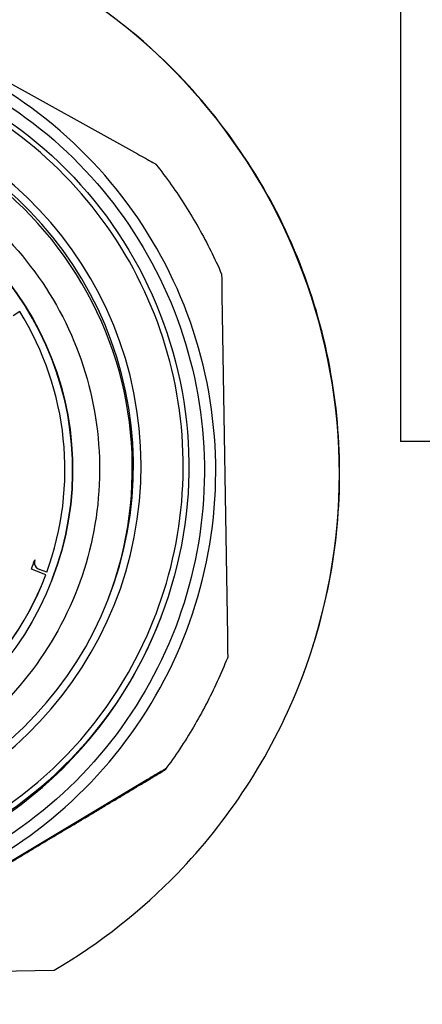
# Model space of a CAD drawing. Header units: inches. Extents: x 36 to 1719, y -84 to 1122.
# Tile 100 of 256: x 668.027 to 668.44, y 312.969 to 313.98. Entities that reach past the tile are written whole.
import ezdxf

# ---------------------------------------------------------------- set-up
doc = ezdxf.new("R2010")
doc.units = ezdxf.units.IN
doc.header["$LTSCALE"] = 48
doc.header["$MEASUREMENT"] = 0
doc.layers.add('Visible (ANSI)', color=7, linetype='Continuous', lineweight=30)

msp = doc.modelspace()

# ---------------------------------------------------------------- linework, layer by layer
at = {"layer": 'Visible (ANSI)'}
for p, q in [((668.41768, 314.45064), (668.41768, 313.54693)), ((667.84123, 314.01286), (668.14772, 313.84234)), ((668.23438, 313.6976), (668.23995, 313.34694)), ((668.02672, 313.68036), (668.01994, 313.67614)), ((668.66768, 313.54693), (668.41768, 313.54693)), ((668.05351, 313.41005), (668.03877, 313.41559)), ((668.05443, 313.41253), (668.04693, 313.41527)), ((668.05444, 313.41256), (668.04695, 313.4153)), ((668.05282, 313.40823), (668.0528, 313.40819)), ((668.05443, 313.41253), (668.05444, 313.41256)), ((668.16633, 313.36888), (668.16615, 313.3684)), ((668.17164, 313.36622), (668.17083, 313.36413)), ((668.24026, 313.32537), (668.2399, 313.32442)), ((668.17634, 313.21048), (668.17597, 313.20952)), ((668.15793, 313.19953), (667.85703, 313.01938)), ((667.48307, 312.99433), (668.06194, 313.00351))]:
    msp.add_line(p, q, dxfattribs=at)
msp.add_circle((671.91768, 315.79693), 3.75, dxfattribs=at)
for centre, major_axis, ratio, start_param, end_param in [((667.76432, 313.51357), (0.5515, -0.21119), 0.9999398, 0.0006608, 1.4400981), ((667.76746, 313.52176), (-0.35847, 0.13727), 0.9999398, 5.2160013, 11.2551353), ((667.76743, 313.52168), (-0.35112, 0.13446), 0.9999398, 5.1988796, 11.2722569), ((667.76638, 313.51894), (0.35112, -0.13446), 0.9999398, 0.0039076, 1.847479), ((667.76603, 313.51801), (-0.29413, 0.11263), 0.9999398, 3.1417943, 6.2829836), ((667.76604, 313.51805), (0.28678, -0.10982), 0.9999398, 0.0150675, 0.9226387), ((667.7664, 313.519), (-0.40443, 0.15487), 0.9999398, 0, 3.1415927), ((667.76723, 313.52116), (0.39892, -0.15276), 0.9999398, 3.1415927, 6.2831853), ((667.76604, 313.51805), (0.27207, -0.10419), 0.9999398, 0.0063409, 0.0413863), ((668.04965, 313.4227), (-0.00746, 0.00251), 0.99994, 0, 1.5444775), ((668.04964, 313.42266), (-0.00739, 0.0027), 0.9999398, 0.046556, 1.5707963), ((667.76603, 313.51801), (0.28678, -0.10982), 0.9999398, 4.1602245, 6.2831853), ((667.76604, 313.51805), (0.28678, -0.10982), 0.9999398, 4.1602245, 6.2895262)]:
    msp.add_ellipse(centre, major_axis=major_axis, ratio=ratio, start_param=start_param, end_param=end_param, dxfattribs=at)
for centre, major_axis in [((667.76721, 313.5211), (-0.40443, 0.15487)), ((667.76607, 313.51813), (0.29413, -0.11263))]:
    msp.add_ellipse(centre, major_axis=major_axis, ratio=0.9999398, dxfattribs=at)
for points, knots in [([(668.06194, 313.00351), (668.10942, 313.03152), (668.15248, 313.06564), (668.23983, 313.15596), (668.28418, 313.22274), (668.32788, 313.33258), (668.33879, 313.37078), (668.35272, 313.44767), (668.35573, 313.48636), (668.35454, 313.56128), (668.3503, 313.59983), (668.33394, 313.67612), (668.32182, 313.71387), (668.27465, 313.82195), (668.22821, 313.88699), (668.13804, 313.97399), (668.09392, 314.00651), (668.04557, 314.03281)], [0.7401268, 0.7401268, 0.7401268, 0.7401268, 1.1427363, 1.1427363, 1.7136645, 1.7136645, 1.9991286, 1.9991286, 2.2845928, 2.2845928, 2.5700569, 2.5700569, 2.855521, 2.855521, 3.4264492, 3.4264492, 3.8290587, 3.8290587, 3.8290587, 3.8290587]), ([(667.30288, 313.50908), (667.30209, 313.55841), (667.30927, 313.60787), (667.33882, 313.70202), (667.36119, 313.7467), (667.41886, 313.82678), (667.45415, 313.86216), (667.53408, 313.92003), (667.57871, 313.94252), (667.67279, 313.97231), (667.72223, 313.97961), (667.82091, 313.97829), (667.87013, 313.96967), (667.96339, 313.93738), (668.0074, 313.91372), (668.08577, 313.85373), (668.12011, 313.81743), (668.17562, 313.73584), (668.1968, 313.69057), (668.22383, 313.59566), (668.22969, 313.54604), (668.22549, 313.44744), (668.21544, 313.39849), (668.18045, 313.30622), (668.15551, 313.26292), (668.09326, 313.18635), (668.05597, 313.15309), (667.97279, 313.09998), (667.92693, 313.08014), (667.83126, 313.0559), (667.78149, 313.05149), (667.68305, 313.05857), (667.63441, 313.07004), (667.5432, 313.10772), (667.50064, 313.13392), (667.42591, 313.19837), (667.39375, 313.23662), (667.34309, 313.32131), (667.3246, 313.36774), (667.30707, 313.44648), (667.30338, 313.47775), (667.30288, 313.50908)], [0, 0, 0, 0, 0.3199983, 0.3199983, 0.6399959, 0.6399959, 0.9599938, 0.9599938, 1.2799929, 1.2799929, 1.5999934, 1.5999934, 1.9199952, 1.9199952, 2.2399976, 2.2399976, 2.5599996, 2.5599996, 2.8800004, 2.8800004, 3.1999998, 3.1999998, 3.5199979, 3.5199979, 3.8399955, 3.8399955, 4.1599936, 4.1599936, 4.4799929, 4.4799929, 4.7999937, 4.7999937, 5.1199957, 5.1199957, 5.439998, 5.439998, 5.7599999, 5.7599999, 6.0800004, 6.0800004, 6.2831853, 6.2831853, 6.2831853, 6.2831853]), ([(667.31483, 313.50965), (667.3156, 313.46158), (667.32412, 313.41363), (667.35582, 313.32284), (667.37899, 313.28001), (667.43764, 313.2038), (667.47311, 313.17043), (667.55275, 313.11654), (667.59692, 313.09602), (667.68947, 313.06991), (667.73785, 313.06433), (667.83392, 313.06866), (667.8816, 313.07857), (667.97142, 313.1129), (668.01356, 313.13731), (668.08803, 313.19816), (668.12035, 313.23458), (668.17189, 313.31576), (668.19111, 313.3605), (668.2145, 313.45378), (668.21867, 313.50229), (668.21153, 313.59819), (668.20023, 313.64556), (668.16328, 313.73434), (668.13765, 313.77575), (668.07465, 313.84841), (668.0373, 313.87965), (667.95464, 313.9288), (667.90935, 313.94671), (667.81543, 313.96737), (667.76681, 313.97012), (667.67116, 313.96019), (667.62414, 313.9475), (667.53647, 313.90799), (667.49583, 313.88116), (667.42504, 313.81607), (667.39491, 313.77782), (667.34819, 313.69377), (667.33161, 313.64799), (667.31698, 313.57075), (667.31435, 313.54018), (667.31483, 313.50965)], [0, 0, 0, 0, 0.3199998, 0.3199998, 0.6399997, 0.6399997, 0.9599999, 0.9599999, 1.2800002, 1.2800002, 1.6000005, 1.6000005, 1.9200007, 1.9200007, 2.2400007, 2.2400007, 2.5600006, 2.5600006, 2.8800003, 2.8800003, 3.1999999, 3.1999999, 3.5199997, 3.5199997, 3.8399997, 3.8399997, 4.1599999, 4.1599999, 4.4800002, 4.4800002, 4.8000005, 4.8000005, 5.1200007, 5.1200007, 5.4400007, 5.4400007, 5.7600005, 5.7600005, 6.0800002, 6.0800002, 6.2831853, 6.2831853, 6.2831853, 6.2831853]), ([(668.16633, 313.36888), (668.18263, 313.41143), (668.19205, 313.4566), (668.19621, 313.54763), (668.19095, 313.59347), (668.16626, 313.68119), (668.14685, 313.72305), (668.09582, 313.79855), (668.06422, 313.83218), (667.99204, 313.8878), (667.95146, 313.90978), (667.86544, 313.93987), (667.82002, 313.94797), (667.7289, 313.94948), (667.68323, 313.94288), (667.59627, 313.91565), (667.55499, 313.89502), (667.48101, 313.84182), (667.44832, 313.80925), (667.39971, 313.74221), (667.38182, 313.70918), (667.3685, 313.6744)], [2.760006, 2.760006, 2.760006, 2.760006, 3.080005, 3.080005, 3.4000041, 3.4000041, 3.7200038, 3.7200038, 4.0400042, 4.0400042, 4.3600051, 4.3600051, 4.6800061, 4.6800061, 5.0000069, 5.0000069, 5.3200072, 5.3200072, 5.6400067, 5.6400067, 5.9015987, 5.9015987, 5.9015987, 5.9015987]), ([(667.42371, 313.513), (667.42429, 313.47647), (667.43077, 313.44005), (667.45485, 313.37106), (667.47246, 313.33852), (667.51702, 313.28061), (667.54397, 313.25526), (667.60449, 313.2143), (667.63805, 313.19871), (667.70837, 313.17888), (667.74513, 313.17463), (667.81813, 313.17793), (667.85435, 313.18546), (667.92261, 313.21154), (667.95462, 313.23009), (668.0112, 313.27632), (668.03576, 313.304), (668.07493, 313.36568), (668.08953, 313.39967), (668.1073, 313.47055), (668.11047, 313.50741), (668.10505, 313.58028), (668.09646, 313.61627), (668.06838, 313.68373), (668.04891, 313.71519), (668.00104, 313.77039), (667.97266, 313.79413), (667.90985, 313.83148), (667.87544, 313.84509), (667.80408, 313.86078), (667.76714, 313.86287), (667.69446, 313.85533), (667.65873, 313.84569), (667.59212, 313.81567), (667.56124, 313.79528), (667.50745, 313.74583), (667.48455, 313.71677), (667.44906, 313.6529), (667.43646, 313.61811), (667.42534, 313.55943), (667.42334, 313.5362), (667.42371, 313.513)], [0, 0, 0, 0, 0.3200025, 0.3200025, 0.6400031, 0.6400031, 0.9600015, 0.9600015, 1.2799984, 1.2799984, 1.599995, 1.599995, 1.9199926, 1.9199926, 2.2399922, 2.2399922, 2.559994, 2.559994, 2.8799972, 2.8799972, 3.2000006, 3.2000006, 3.5200028, 3.5200028, 3.8400029, 3.8400029, 4.160001, 4.160001, 4.4799978, 4.4799978, 4.7999944, 4.7999944, 5.1199924, 5.1199924, 5.4399924, 5.4399924, 5.7599945, 5.7599945, 6.0799978, 6.0799978, 6.2831853, 6.2831853, 6.2831853, 6.2831853]), ([(668.14772, 313.84234), (668.15279, 313.83952), (668.15886, 313.83613), (668.16422, 313.83311), (668.16525, 313.83253), (668.16604, 313.83207), (668.16622, 313.83196), (668.1664, 313.83186), (668.16645, 313.83182), (668.16646, 313.83181)], [-0.058748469, -0.058748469, -0.058748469, -0.058748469, -0.014483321, -0.014483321, -0.005260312, -0.005260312, -0.002411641, -0.002411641, -0.000186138, -0.000186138, -0.000186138, -0.000186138]), ([(668.16646, 313.83181), (668.17191, 313.82492), (668.17718, 313.81788), (668.18735, 313.80354), (668.19224, 313.79623), (668.20166, 313.78139), (668.20618, 313.77384), (668.21482, 313.75853), (668.21894, 313.75077), (668.22678, 313.73503), (668.2305, 313.72706), (668.23401, 313.71901)], [2.48918458, 2.48918458, 2.48918458, 2.48918458, 2.54070819, 2.54070819, 2.5922318, 2.5922318, 2.64375541, 2.64375541, 2.69527902, 2.69527902, 2.74680263, 2.74680263, 2.74680263, 2.74680263]), ([(668.23401, 313.71901), (668.23401, 313.719), (668.23401, 313.71894), (668.23402, 313.71874), (668.23402, 313.71853), (668.23404, 313.71764), (668.23406, 313.71646), (668.23417, 313.71035), (668.23429, 313.70341), (668.23438, 313.6976)], [-0.245685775, -0.245685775, -0.245685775, -0.245685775, -0.24342626, -0.24342626, -0.24057759, -0.24057759, -0.231354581, -0.231354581, -0.187089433, -0.187089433, -0.187089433, -0.187089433]), ([(668.23995, 313.34694), (668.24005, 313.34113), (668.24015, 313.33418), (668.24024, 313.328), (668.24025, 313.32681), (668.24026, 313.32588), (668.24026, 313.32567), (668.24027, 313.32545), (668.24027, 313.32538), (668.24026, 313.32537)], [-0.058748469, -0.058748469, -0.058748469, -0.058748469, -0.014483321, -0.014483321, -0.005260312, -0.005260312, -0.002411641, -0.002411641, 0, 0, 0, 0]), ([(668.2399, 313.32442), (668.23664, 313.31625), (668.23318, 313.30817), (668.22585, 313.29219), (668.22197, 313.2843), (668.21383, 313.26872), (668.20955, 313.26104), (668.20061, 313.2459), (668.19595, 313.23845), (668.18624, 313.22379), (668.1812, 313.21659), (668.17597, 313.20952)], [3.53638377, 3.53638377, 3.53638377, 3.53638377, 3.58790687, 3.58790687, 3.63942996, 3.63942996, 3.69095306, 3.69095306, 3.74247615, 3.74247615, 3.79399924, 3.79399924, 3.79399924, 3.79399924]), ([(668.17634, 313.21048), (668.17634, 313.21049), (668.17629, 313.21046), (668.1761, 313.21035), (668.17593, 313.21025), (668.17515, 313.20979), (668.17414, 313.2092), (668.16887, 313.20607), (668.16292, 313.20251), (668.15793, 313.19953)], [-0.245837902, -0.245837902, -0.245837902, -0.245837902, -0.24342626, -0.24342626, -0.24057759, -0.24057759, -0.231354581, -0.231354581, -0.187089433, -0.187089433, -0.187089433, -0.187089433]), ([(668.16246, 313.20137), (668.16611, 313.20356), (668.16984, 313.2058), (668.17374, 313.20816), (668.17476, 313.20877), (668.17554, 313.20925), (668.17573, 313.20937), (668.17591, 313.20948), (668.17597, 313.20952), (668.17597, 313.20952)], [0.201132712, 0.201132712, 0.201132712, 0.201132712, 0.231354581, 0.231354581, 0.24057759, 0.24057759, 0.24342626, 0.24342626, 0.245837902, 0.245837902, 0.245837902, 0.245837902])]:
    msp.add_open_spline(points, degree=3, knots=knots, dxfattribs=at)
msp.add_rational_spline([(668.00702, 313.10824), (668.08206, 313.15317), (668.16246, 313.20137)], [1.62234181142, 1.62234181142, 1.56673803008], degree=2, dxfattribs=at)

doc.saveas('drawing.dxf')
